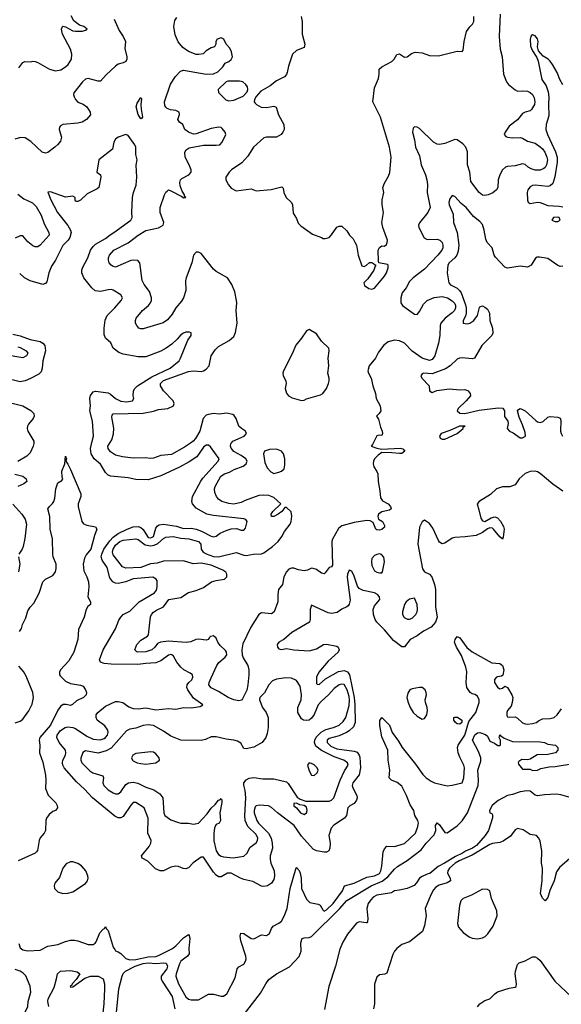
# Model space of a CAD drawing. Header units: inches. Extents: x 1384664 to 1536621, y 460766 to 646467.
# Tile 238 of 256: x 1464586 to 1468899, y 505527 to 513365. Entities that reach past the tile are written whole.
import ezdxf

# ---------------------------------------------------------------- set-up
doc = ezdxf.new("R2010")
doc.units = ezdxf.units.IN
doc.header["$MEASUREMENT"] = 0
doc.layers.add('B4560', color=7, linetype='Continuous')
doc.layers.add('B4561', color=7, linetype='Continuous')

msp = doc.modelspace()

# ---------------------------------------------------------------- linework, layer by layer
at = {"layer": 'B4560', "color": 5}
for points, elevation in [([(1464698.2, 510000), (1464699.3, 509990), (1464694.1, 509970), (1464670, 509916.5), (1464643.5, 509890), (1464570, 509847.7)], 620), ([(1468910, 509611.4), (1468830, 509667.1), (1468730, 509752), (1468710, 509765.4), (1468690, 509770.2), (1468650, 509767.9), (1468610, 509753.4), (1468563.5, 509710), (1468530, 509661), (1468490, 509646.8), (1468430, 509645.7), (1468382.4, 509630), (1468333.8, 509586.2), (1468245.6, 509530), (1468227.6, 509510), (1468243.1, 509463.1), (1468256.6, 509396.6), (1468270, 509376.2), (1468290.3, 509369.7), (1468340.4, 509399.6), (1468370, 509406.6), (1468390, 509399.7), (1468413.1, 509373.1), (1468438.9, 509330), (1468444.4, 509310), (1468435.6, 509244.4), (1468430, 509230.8), (1468410, 509248), (1468357.6, 509310), (1468350, 509316.5), (1468330, 509320.4), (1468310, 509313), (1468270, 509283), (1468221.7, 509258.3), (1468132.7, 509247.3), (1468050, 509243.2), (1468030, 509237.4), (1467970, 509196.8), (1467950, 509193), (1467930, 509205.5), (1467920.2, 509220.2), (1467876.9, 509316.9), (1467850, 509354.3), (1467810, 509382), (1467790, 509368.2), (1467770, 509326), (1467755.7, 509190), (1467793, 508993), (1467809.3, 508969.3), (1467849.8, 508949.8), (1467868.4, 508930), (1467890, 508867.8), (1467895.8, 508830), (1467898.1, 508690), (1467910.5, 508610), (1467895.5, 508570), (1467862.5, 508530), (1467802.2, 508497.8), (1467750, 508459.2), (1467695, 508430), (1467650, 508372.2), (1467630, 508371.8), (1467563.7, 508423.7), (1467490, 508507.5), (1467428.9, 508568.9), (1467416.6, 508590), (1467404.1, 508630), (1467401.4, 508670), (1467410, 508698.3), (1467452.9, 508750), (1467450.2, 508770.2), (1467434.3, 508790), (1467410, 508802.7), (1467321.5, 508821.5), (1467290, 508837.8), (1467275.1, 508855.1), (1467250, 508934.8), (1467230, 508974.8), (1467210, 508982.8), (1467196.9, 508950), (1467193.7, 508926.3), (1467216.6, 508743.4), (1467210, 508711), (1467200.4, 508699.6), (1467189.7, 508690.3), (1467150, 508673.7), (1467113.5, 508646.5), (1467070, 508638.3), (1467043.2, 508643.2), (1466910, 508704.2), (1466897.7, 508670), (1466898.7, 508590), (1466894, 508570), (1466753.5, 508486.5), (1466690, 508431.6), (1466649.6, 508410), (1466635.6, 508390), (1466639.5, 508370), (1466650, 508356), (1466670, 508351.8), (1466710, 508358.7), (1466768.7, 508348.7), (1466890, 508339.5), (1466950, 508357.4), (1467005.7, 508390), (1467030, 508392.8), (1467110, 508377.4), (1467123, 508370), (1467130.6, 508350), (1467120.7, 508330), (1467041.1, 508258.9), (1466967.4, 508170), (1466949.9, 508130), (1466950, 508081.2), (1466955.3, 508075.3), (1466970, 508072.6), (1467020.9, 508119.1), (1467124.1, 508175.9), (1467170, 508185.4), (1467194.8, 508174.8), (1467210.7, 508150), (1467250.1, 507970.1), (1467255.1, 507910), (1467256.3, 507770), (1467244.3, 507735.7), (1467210, 507703.4), (1467189, 507690), (1467130, 507664.9), (1467050, 507643.9), (1467034, 507630), (1467033.1, 507610), (1467062.5, 507582.5), (1467110, 507560.6), (1467250, 507542.1), (1467274, 507534), (1467290, 507511.3), (1467294.1, 507494.1), (1467299.8, 507410), (1467290, 507353.8), (1467237.4, 507290), (1467232.7, 507270), (1467237.3, 507250), (1467271.7, 507190), (1467273.3, 507170), (1467268, 507152), (1467250, 507126.4), (1467213.4, 507106.6), (1467198, 507090), (1467187.8, 507030), (1467172.6, 507010), (1467087.9, 506952.1), (1467066.5, 506930), (1467047.9, 506870), (1467058.5, 506810), (1467056, 506770), (1467047.3, 506750), (1467030, 506738), (1467010, 506737.3), (1466950, 506747.6), (1466921.9, 506761.9), (1466830, 506865.4), (1466772.5, 506950), (1466638.2, 507050), (1466590, 507092.9), (1466566, 507106), (1466491.5, 507111.5), (1466470, 507106.5), (1466462.1, 507097.9), (1466451.6, 507070), (1466453, 507050), (1466472.9, 506990), (1466487.8, 506967.8), (1466568, 506890), (1466587.2, 506850), (1466596.9, 506810), (1466597.7, 506770), (1466581.5, 506710), (1466579.7, 506679.7), (1466586.9, 506650), (1466611.8, 506590), (1466615.8, 506550), (1466610, 506520.5), (1466590, 506490.4), (1466558.4, 506470), (1466530, 506464.4), (1466510, 506468.1), (1466443.6, 506503.6), (1466370, 506519.5), (1466344.6, 506530), (1466270, 506570.6), (1466241.6, 506570), (1466190, 506543), (1466170, 506542.4), (1466150, 506554.8), (1466130, 506578.5), (1466050, 506697.3), (1466030, 506698), (1465967.4, 506652.6), (1465930, 506612.7), (1465910, 506604.4), (1465888.4, 506608.4), (1465850, 506624.9), (1465830, 506626.4), (1465790, 506618.3), (1465730, 506590.3), (1465704.7, 506590), (1465666.1, 506606.1), (1465605.7, 506665.7), (1465562, 506690), (1465554.9, 506710), (1465617.7, 506782.3), (1465630.1, 506809.9), (1465632.6, 506830), (1465605.1, 506890), (1465607.7, 507007.7), (1465577.5, 507090), (1465510, 507132.9), (1465490, 507134.4), (1465470, 507111.5), (1465410, 507022), (1465390, 507010.3), (1465370, 507010.3), (1465344.5, 507024.5), (1465166.7, 507170), (1465100.7, 507240.7), (1465037.9, 507297.9), (1464939.3, 507410), (1464928.8, 507430), (1464926.2, 507450), (1464930.2, 507470), (1464950.2, 507510), (1464954.4, 507530), (1464950.1, 507550), (1464901.3, 507610), (1464881.9, 507650), (1464884.2, 507670), (1464910, 507705.4), (1464948.3, 507731.7), (1464970, 507737), (1465009.1, 507730.9), (1465030, 507721.3), (1465121.5, 507661.5), (1465170, 507636.3), (1465227.3, 507632.7), (1465258.1, 507641.9), (1465270.1, 507649.9), (1465284.2, 507670), (1465290.6, 507690), (1465288.4, 507710), (1465264.3, 507744.3), (1465203.8, 507790), (1465194.7, 507810), (1465195.2, 507830), (1465207.7, 507850), (1465270, 507899.8), (1465350, 507936.2), (1465370, 507938.5), (1465408, 507930), (1465455.3, 507895.3), (1465490, 507882.4), (1465530, 507878), (1465590, 507887.7), (1465670, 507871.3), (1465770, 507881.6), (1465830, 507875.5), (1465890, 507888.5), (1465950, 507886.2), (1466022, 507898), (1466044, 507910), (1465970, 507965.2), (1465923.5, 508030), (1465917.4, 508050), (1465919.4, 508070), (1465933, 508090), (1465956, 508110), (1465965.8, 508130), (1465962, 508150), (1465944.2, 508164.2), (1465892.2, 508190), (1465870, 508210.2), (1465836.8, 508250), (1465810, 508297.4), (1465796.5, 508310), (1465790, 508312.4), (1465770, 508306.7), (1465710, 508260.4), (1465670, 508244.1), (1465590, 508241.2), (1465527.8, 508232.2), (1465313.4, 508233.4), (1465258.8, 508238.8), (1465230, 508250.4), (1465222.2, 508270), (1465251.5, 508350), (1465350, 508514.7), (1465376.1, 508583.9), (1465390.8, 508610), (1465410.1, 508629.9), (1465462.3, 508657.7), (1465538.1, 508730), (1465658.2, 508801.8), (1465676.2, 508823.8), (1465681.8, 508850), (1465679.2, 508899.2), (1465671.3, 508911.3), (1465646.6, 508926.6), (1465490, 508912.7), (1465430, 508889.2), (1465370, 508877.4), (1465350, 508878.5), (1465326.3, 508890), (1465303, 508923), (1465283, 509003), (1465241.9, 509061.9), (1465235.7, 509090), (1465238.7, 509110), (1465256.3, 509150), (1465302.6, 509217.4), (1465330, 509245.2), (1465370, 509274), (1465440.8, 509310), (1465490, 509328.4), (1465529.9, 509329.9), (1465550, 509323.8), (1465570, 509305.6), (1465602.9, 509250), (1465610, 509243.4), (1465630, 509239.1), (1465650, 509252.1), (1465670, 509317.2), (1465683, 509337), (1465695.1, 509344.9), (1465730, 509349.1), (1465833.5, 509333.5), (1465890, 509315.4), (1465950, 509316.4), (1465990, 509309), (1466033, 509293), (1466110, 509252.5), (1466130, 509248.5), (1466150, 509254.6), (1466183, 509277), (1466230, 509299.8), (1466270, 509313), (1466313.5, 509313.5), (1466350, 509301.1), (1466370, 509300.7), (1466383.9, 509316.1), (1466396.5, 509370), (1466386, 509386), (1466371.7, 509391.7), (1466130, 509417.5), (1466075.3, 509430), (1465990, 509476.6), (1465961.5, 509510), (1465955.3, 509530), (1465963, 509570), (1466029.4, 509690.6), (1466045.1, 509714.9), (1466165.8, 509850), (1466175.3, 509870), (1466105.5, 509965.5), (1466090, 509978.3), (1466070, 509977.2), (1466050, 509961), (1465996.1, 509883.9), (1465935, 509845), (1465857.4, 509802.6), (1465710, 509732.6), (1465610, 509703), (1465510, 509703.9), (1465450, 509718.2), (1465312.2, 509732.2), (1465290, 509740.2), (1465270, 509760.2), (1465230, 509827.7), (1465179.5, 509870), (1465154.8, 509910), (1465149.6, 509950.4), (1465160.9, 510000)], 620), ([(1465953.8, 510000), (1465899.3, 509960.7), (1465795.4, 509904.6), (1465710, 509894.4), (1465650, 509874.3), (1465630, 509872.2), (1465583.8, 509876.2), (1465490, 509873.8), (1465405.3, 509885.3), (1465350, 509898.6), (1465310, 509923.6), (1465290.2, 509950.2), (1465287.5, 509970), (1465305.9, 510000)], 640), ([(1467404, 510000), (1467395.9, 509984.1), (1467384, 509970), (1467430, 509953.6), (1467470, 509946), (1467615.3, 509955.3), (1467636, 509950), (1467651.8, 509930), (1467630, 509912.7), (1467610, 509910.3), (1467550, 509917.6), (1467470, 509919.3), (1467440.8, 509899.2), (1467411.1, 509870), (1467402.2, 509850), (1467400.4, 509830), (1467404.9, 509804.9), (1467430, 509769.2), (1467437.4, 509750), (1467439.8, 509690), (1467454.3, 509614.3), (1467457.8, 509557.8), (1467475.4, 509535.4), (1467520.9, 509510), (1467538, 509490), (1467544, 509470), (1467530, 509460.7), (1467470, 509447.7), (1467442.7, 509430), (1467437.2, 509410), (1467444, 509390), (1467474, 509370), (1467490, 509338), (1467490, 509324.7), (1467470, 509306), (1467450, 509301), (1467430, 509304.7), (1467422, 509310), (1467401.1, 509361.1), (1467376, 509376), (1467350, 509378), (1467250, 509363.2), (1467150, 509335.8), (1467124.7, 509315.3), (1467076, 509230), (1467071.5, 509210), (1467076, 509024), (1467070, 509010.6), (1467050, 509003), (1467018.9, 508961.1), (1467010, 508954.9), (1466990, 508959.7), (1466950, 508986.9), (1466922.7, 508997.3), (1466910, 508997.6), (1466877.4, 508982.6), (1466850, 508978), (1466806, 508986), (1466770, 508998.7), (1466750, 508998.7), (1466730, 508990.3), (1466710, 508970.3), (1466688, 508930), (1466678.4, 508870), (1466646.9, 508830), (1466640.5, 508790), (1466642.4, 508730), (1466613.3, 508650), (1466590, 508634.9), (1466510, 508644), (1466490, 508630.6), (1466426.4, 508530), (1466362.8, 508397.2), (1466354, 508350), (1466357.6, 508310), (1466365.9, 508285.9), (1466403.7, 508223.7), (1466409.8, 508190), (1466409.8, 508150), (1466402.7, 508070), (1466393.5, 508026.5), (1466361.2, 507958.8), (1466351.2, 507948.8), (1466330, 507942), (1466290, 507950.3), (1466247, 507970), (1466170, 508016.9), (1466110, 508045.3), (1466092.9, 508070), (1466095.8, 508090), (1466110, 508127), (1466155, 508225), (1466172.5, 508247.5), (1466220.9, 508290), (1466235.3, 508310), (1466233.7, 508330), (1466224, 508344), (1466183.2, 508383.2), (1466163.2, 508410), (1466150, 508441), (1466130, 508459.1), (1466105.8, 508454.2), (1466095.1, 508444.9), (1466088.7, 508430), (1466070, 508424.9), (1466010, 508433.7), (1465988.7, 508430), (1465947.3, 508412.7), (1465912, 508408), (1465770, 508417.4), (1465708, 508410), (1465682, 508398), (1465662, 508370), (1465638.7, 508350), (1465590, 508333.4), (1465526, 508330), (1465514.7, 508334.7), (1465502.4, 508350), (1465519.5, 508390), (1465550, 508426.3), (1465602.5, 508457.5), (1465612.3, 508467.7), (1465628.1, 508611.9), (1465634.7, 508630), (1465651.6, 508648.4), (1465675.1, 508664.9), (1465730.3, 508690), (1465772.7, 508750), (1465870, 508766.3), (1465930, 508805.1), (1465990, 508821), (1466050, 508845.3), (1466114.4, 508890), (1466150, 508900.6), (1466216.3, 508910), (1466236.5, 508930), (1466236.5, 508950), (1466226.2, 508966.2), (1466203.5, 508983.5), (1466110, 509023.7), (1466030, 509039.1), (1465966.3, 509033.7), (1465890, 509057.4), (1465730, 509054.2), (1465680.5, 509039.5), (1465626.9, 509033.1), (1465550, 509003), (1465430, 508999.6), (1465404.4, 509010), (1465330, 509104.9), (1465325.4, 509125.4), (1465330.2, 509150), (1465350, 509181.8), (1465384.1, 509210), (1465410, 509220.5), (1465510, 509233.6), (1465530, 509226), (1465585, 509185), (1465630, 509177.7), (1465657.9, 509182.1), (1465686.1, 509193.9), (1465730, 509233.8), (1465750, 509245.1), (1465808.7, 509251.3), (1465870, 509238.1), (1465931.9, 509231.9), (1466010, 509210.9), (1466029.5, 509190), (1466031.8, 509150), (1466046.7, 509126.7), (1466070, 509113.6), (1466130, 509093), (1466170, 509089.6), (1466310, 509122.9), (1466370, 509101.3), (1466390, 509099.7), (1466448.9, 509111.1), (1466510, 509112.2), (1466530, 509121.1), (1466599.8, 509170), (1466645.1, 509210), (1466673.4, 509250), (1466693.6, 509290), (1466739.5, 509350), (1466747.5, 509370), (1466752.8, 509412.8), (1466746.2, 509446.2), (1466710, 509482.8), (1466698, 509482), (1466674, 509450), (1466642.9, 509430), (1466610, 509410.5), (1466590.8, 509410.8), (1466587.6, 509430), (1466600.3, 509450), (1466664.7, 509510), (1466610, 509560.3), (1466570, 509577.7), (1466530, 509580.7), (1466490, 509576.6), (1466382.4, 509537.6), (1466350, 509520.4), (1466290, 509509.2), (1466250, 509512.6), (1466196.3, 509530), (1466170, 509547.2), (1466151.8, 509570), (1466140.8, 509600.8), (1466137.6, 509630), (1466143.2, 509650), (1466188.5, 509730), (1466215.8, 509750), (1466255.7, 509764.3), (1466294.5, 509785.5), (1466364.5, 509810), (1466388.6, 509830), (1466397.8, 509850), (1466387.5, 509870), (1466350, 509896.8), (1466290, 509927), (1466270, 509953), (1466265.1, 509970), (1466267.9, 509990), (1466275.9, 510000)], 640), ([(1464584.2, 508495.8), (1464600.6, 508519.4), (1464608.4, 508550), (1464635.9, 508604.1), (1464650, 508658), (1464670, 508689.2), (1464699.2, 508720.8), (1464741.3, 508798.7), (1464769.9, 508890.1), (1464790, 508911.6), (1464850, 508939.5), (1464870, 508970.4), (1464876.9, 508996.9), (1464877, 509030), (1464852.8, 509090), (1464849, 509110), (1464847.9, 509232.1), (1464828.7, 509308.7), (1464824.5, 509410), (1464809.8, 509470), (1464823, 509490), (1464847.5, 509512.5), (1464856.8, 509530), (1464864.6, 509555.4), (1464873.3, 509630), (1464890, 509677.3), (1464922, 509698), (1464928.7, 509710), (1464923.2, 509723.2), (1464921.3, 509770), (1464946.3, 509830), (1464950, 509891), (1464958, 509870), (1464952, 509850), (1464970, 509826.8), (1464990, 509784.9), (1465072, 509590), (1465073.1, 509570), (1465052.2, 509512.2), (1465051.6, 509490), (1465080.4, 509370), (1465093, 509353), (1465120.2, 509340.2), (1465190, 509326.8), (1465199.3, 509310), (1465180.4, 509259.6), (1465152.8, 509150), (1465115.6, 509104.4), (1465101.7, 509078.3), (1465092.1, 509030), (1465097.6, 508977.6), (1465120.9, 508930), (1465133.6, 508890), (1465136.3, 508850), (1465128.4, 508770), (1465148.9, 508730), (1465148.7, 508710), (1465127.6, 508692.4), (1465114.3, 508670), (1465099, 508610), (1465055, 508510), (1465049.3, 508430), (1465017, 508330), (1464978.3, 508261.7), (1464909.6, 508190.4), (1464901.5, 508170), (1464904.1, 508150), (1464910, 508140.3), (1464950, 508100.2), (1464990, 508080.7), (1465070, 508068.1), (1465090, 508058.6), (1465110, 508030.2), (1465116.9, 508010), (1465113.8, 507990), (1465095, 507970), (1465037.4, 507942.6), (1465006.8, 507913.2), (1464990, 507904.8), (1464954.6, 507914.6), (1464932.6, 507912.6), (1464910, 507897.9), (1464890, 507868.2), (1464829.8, 507750), (1464745.2, 507650), (1464740.8, 507630), (1464745.2, 507590), (1464744.2, 507530), (1464770, 507454.9), (1464790.9, 507350), (1464793.8, 507310), (1464790, 507244.4), (1464812.8, 507192.8), (1464874.2, 507130), (1464885.2, 507110), (1464887.2, 507090), (1464870.3, 507070), (1464850, 507061.3), (1464821.7, 507038.3), (1464800.5, 507010), (1464794, 506990), (1464792.3, 506910), (1464782, 506890), (1464750, 506852.1), (1464740.1, 506830), (1464728.1, 506751.9), (1464720.1, 506739.9), (1464709.1, 506730), (1464574.6, 506670)], 580), ([(1464548.3, 509748.3), (1464611.1, 509730), (1464637.8, 509710), (1464642.4, 509690), (1464619.1, 509670), (1464570, 509650.1)], 620), ([(1464530, 509509.4), (1464603.8, 509430), (1464630.5, 509390), (1464640.2, 509350), (1464626.1, 509233.9), (1464613.1, 509170), (1464605.9, 509150), (1464579.5, 509110)], 620), ([(1464575.8, 509090), (1464586.5, 509030), (1464577.3, 508970)], 620), ([(1464577.7, 506010), (1464590, 505975.8), (1464610, 505961.2), (1464650, 505953), (1464750, 505957.8), (1464810, 505990.3), (1464890, 506001.8), (1464950, 506028.2), (1464990, 506036.4), (1465023.4, 506036.6), (1465050, 506031.3), (1465130, 506002.5), (1465170, 506002.7), (1465186.8, 506013.2), (1465195.1, 506024.9), (1465223.3, 506096.7), (1465250, 506126.2), (1465260.9, 506130), (1465270, 506146), (1465274.9, 506130), (1465290, 506113.7), (1465330, 505981.3), (1465342.7, 505962.7), (1465350, 505953.7), (1465370, 505945.7), (1465390, 505930.3), (1465431.7, 505891.7), (1465462.3, 505882.3), (1465510, 505882.5), (1465610, 505904.9), (1465670, 505907.5), (1465690, 505914.9), (1465801.6, 505970), (1465830, 505993.2), (1465890, 506056.7), (1465930, 506082), (1465935.2, 506075.2), (1465939.6, 506050), (1465931.8, 505970), (1465934.3, 505930), (1465922.5, 505910), (1465869.4, 505870.6), (1465858.9, 505850), (1465832.5, 505770), (1465830.1, 505750.1), (1465850, 505689), (1465910, 505586.5), (1465930, 505568.1), (1465950, 505562.2), (1466010, 505561.7), (1466090, 505608.9), (1466128.7, 505608.7), (1466190, 505592.7), (1466210, 505592.4), (1466235.1, 505610), (1466302.7, 505737.3), (1466316.4, 505810), (1466330, 505824.6), (1466370, 505846.7), (1466385.1, 505870), (1466388.4, 505890), (1466385.3, 505910), (1466346.6, 506033.4), (1466342.3, 506070), (1466347.6, 506092.4), (1466370, 506091.5), (1466430, 506050.2), (1466450, 506048.4), (1466510, 506079.5), (1466550, 506074.4), (1466576.2, 506090), (1466590.9, 506130), (1466605.1, 506150), (1466650, 506172.5), (1466669.9, 506190.1), (1466692.3, 506227.7), (1466716.4, 506290), (1466738.9, 506450), (1466786.4, 506613.6), (1466790, 506616), (1466810, 506592.2), (1466819.6, 506570), (1466826.6, 506530), (1466830.1, 506450.1), (1466870, 506364.9), (1466896.6, 506336.6), (1466963.8, 506323.8), (1466977.3, 506317.3), (1466999.2, 506279.2), (1467010, 506269.3), (1467030, 506278.5), (1467081.2, 506330), (1467156.1, 506430), (1467171.2, 506468.8), (1467249.7, 506490), (1467350, 506538.3), (1467410, 506550.4), (1467450, 506568.6), (1467461.1, 506590), (1467470, 506627.3), (1467479.6, 506740.4), (1467490, 506765.8), (1467510, 506785.8), (1467570, 506782.8), (1467650, 506807.8), (1467736.3, 506890), (1467757.4, 506942.6), (1467761.6, 506970), (1467756.8, 506990), (1467731.5, 507030), (1467725.4, 507070), (1467695.8, 507115.8), (1467667.2, 507190), (1467630, 507262.8), (1467592.5, 507292.5), (1467546.6, 507310), (1467527.6, 507330), (1467532.8, 507390), (1467520.1, 507470), (1467516.3, 507550), (1467470, 507657), (1467452.7, 507747.3), (1467454.1, 507785.9), (1467468.6, 507811.4), (1467530.3, 507750), (1467552, 507690), (1467601.7, 507621.7), (1467630.9, 507570), (1467737.3, 507437.3), (1467795.8, 507355.8), (1467823, 507330), (1467862.4, 507302.4), (1467889.5, 507290.5), (1467990, 507266.4), (1468029.7, 507270.3), (1468110, 507290.7), (1468122.7, 507330), (1468126.5, 507410), (1468122.3, 507430), (1468090, 507493), (1468077.5, 507530), (1468072.8, 507570), (1468076.6, 507590), (1468131.1, 507670), (1468163, 507777), (1468218.7, 507850), (1468245.8, 507930), (1468243.4, 507950), (1468230, 507979.8), (1468210, 507991.9), (1468190, 507997.2), (1468172.6, 508010), (1468145.8, 508050), (1468141.5, 508090), (1468146.1, 508173.9), (1468139.6, 508210), (1468103.9, 508303.9), (1468063.4, 508370), (1468048.4, 508410), (1468052.7, 508430), (1468070, 508455.8), (1468090, 508444.4), (1468146.9, 508366.9), (1468190, 508333.6), (1468344.8, 508244.8), (1468410, 508241), (1468430, 508224.6), (1468441.7, 508190), (1468433.5, 508146.5), (1468421.5, 508138.5), (1468390, 508135), (1468381.3, 508130), (1468367.6, 508112.4), (1468367.8, 508090), (1468390, 508050.3), (1468410, 508038.7), (1468430, 508043), (1468450, 508058.8), (1468470, 508048), (1468505.4, 507990), (1468511.8, 507970), (1468508.2, 507930), (1468498.8, 507901.2), (1468470, 507864.7), (1468464.5, 507850), (1468465.9, 507825.9), (1468470, 507816.4), (1468490, 507811.8), (1468530, 507816.5), (1468550, 507804.6), (1468588.3, 507768.3), (1468610, 507758.5), (1468630, 507756.6), (1468670, 507762), (1468700.9, 507770), (1468716.6, 507783.4), (1468750, 507798.3), (1468810, 507801.3), (1468842, 507810), (1468866.6, 507830), (1468899.8, 507880.2)], 580), ([(1464550, 507768.9), (1464590, 507781.3), (1464610, 507796.2), (1464657.3, 507862.7), (1464684.2, 507915.8), (1464695.3, 507970), (1464690.3, 508010), (1464637.8, 508137.8), (1464615.7, 508175.7), (1464578.8, 508218.8)], 580), ([(1466350, 505415.6), (1466503.7, 505616.3), (1466545.7, 505690), (1466570, 505723.2), (1466630, 505770.2), (1466734.5, 505825.5), (1466810, 505906.7), (1466827.1, 505950), (1466824, 506016), (1466834, 506050), (1466850, 506057.1), (1466890, 506059.5), (1466910, 506067.4), (1467133.4, 506286.6), (1467190, 506354.2), (1467384.5, 506470), (1467472.4, 506507.6), (1467517.1, 506542.9), (1467570, 506603.5), (1467595.1, 506624.9), (1467670, 506671.6), (1467782.2, 506757.8), (1467823.2, 506810), (1467885.1, 506874.9), (1467898.9, 506910), (1467896.9, 506950), (1467909.6, 506970.4), (1467930, 506955.5), (1467970, 506894), (1467990, 506890.7), (1468070, 506948.5), (1468110, 506987.8), (1468151.9, 507050), (1468236.8, 507270), (1468239.3, 507310), (1468234, 507390), (1468256.9, 507463.1), (1468258.9, 507490), (1468240.4, 507540.4), (1468191.5, 507630), (1468210, 507672), (1468230, 507688), (1468250, 507690.5), (1468293.8, 507673.8), (1468310, 507661), (1468330, 507621), (1468366.2, 507606.2), (1468392.9, 507587.1), (1468410, 507586), (1468414, 507590), (1468415.1, 507630), (1468405.1, 507650), (1468408, 507672), (1468418.8, 507658.8), (1468430, 507656.5), (1468444.8, 507644.8), (1468510, 507619.2), (1468730, 507616.6), (1468765.5, 507610), (1468790, 507599.1), (1468852.7, 507590), (1468870.6, 507570), (1468870.7, 507550), (1468851.3, 507530), (1468790, 507516.2), (1468706.7, 507513.3), (1468650, 507477.2), (1468630, 507473.2), (1468584.9, 507475.1), (1468560.7, 507459.3), (1468556, 507450), (1468558, 507438), (1468590, 507398), (1468650, 507398), (1468670, 507387.7), (1468710, 507390.8), (1468736.6, 507403.4), (1468802, 507418), (1468850, 507419.5), (1468997, 507443)], 560), ([(1468970, 507172.3), (1468894.3, 507194.3), (1468859.3, 507199.3), (1468764.6, 507195.4), (1468710, 507186.3), (1468690, 507191.8), (1468650, 507224.5), (1468625.4, 507225.4), (1468570, 507219.6), (1468510, 507197.3), (1468470, 507188.5), (1468396.5, 507150), (1468348, 507110), (1468325.5, 507070), (1468330, 507052), (1468344.7, 507044.7), (1468350, 507034), (1468350.4, 507010.4), (1468319.5, 506910), (1468293.1, 506870), (1468222.2, 506790), (1468190.2, 506770), (1468134.7, 506745.3), (1468113, 506730), (1468055.6, 506704.4), (1467969.3, 506650), (1467916.9, 506623.1), (1467852.7, 506567.3), (1467830, 506562.6), (1467790, 506545.3), (1467769.1, 506530), (1467746.8, 506493.2), (1467727.2, 506472.8), (1467671.3, 506450), (1467610, 506435.1), (1467570, 506430.8), (1467545.2, 506414.8), (1467529.5, 506410.5), (1467430, 506396.5), (1467400.3, 506379.7), (1467380.6, 506359.4), (1467361.5, 506330), (1467349.2, 506290), (1467357.9, 506210), (1467355.4, 506184.6), (1467350, 506176.4), (1467343.9, 506176.1), (1467290, 506182.9), (1467267.8, 506172.2), (1467194.9, 506085.1), (1467158, 506022), (1467135.3, 505964.7), (1467101.7, 505830), (1467047.6, 505670), (1467014.2, 505485.8)], 560), ([(1469050, 506760.6), (1468884.3, 506615.7), (1468859.4, 506580.6), (1468842.4, 506510), (1468806.5, 506433.5), (1468790, 506378.4), (1468770, 506351.6), (1468750, 506371.1), (1468733.4, 506410), (1468745.8, 506510), (1468748, 506610), (1468741.3, 506650), (1468744.1, 506750), (1468730, 506825.2), (1468719.6, 506850), (1468701.2, 506870), (1468650, 506878.7), (1468595.4, 506915.4), (1468550, 506926.3), (1468530, 506915.1), (1468494.1, 506865.9), (1468435, 506825), (1468410, 506814.8), (1468350, 506806.7), (1468330, 506799), (1468190, 506714.2), (1468084.9, 506670), (1468053.3, 506650), (1468008.9, 506610), (1467994.4, 506590), (1467991.1, 506570), (1468013.6, 506530), (1468016.1, 506510), (1467990, 506494.3), (1467925.4, 506474.6), (1467900, 506460), (1467880.8, 506439.2), (1467860.4, 506399.6), (1467815.3, 506290), (1467823.6, 506230), (1467810, 506154), (1467792.4, 506107.6), (1467690, 506024.2), (1467630, 506004.2), (1467588.2, 505970), (1467570, 505949.5), (1467556.5, 505923.5), (1467510, 505776), (1467492.4, 505767.6), (1467450, 505760.9), (1467430, 505744), (1467411.6, 505688.4), (1467410.2, 505530), (1467402.6, 505490)], 580), ([(1465350.5, 505410), (1465375.6, 505650), (1465401.4, 505750), (1465410, 505771), (1465427.4, 505790), (1465505.3, 505830), (1465570, 505851.3), (1465610, 505857.5), (1465670, 505851.2), (1465730, 505857.5), (1465753.3, 505853.3), (1465763.8, 505830), (1465756.4, 505810), (1465713, 505750), (1465713, 505730), (1465720.7, 505710), (1465799.5, 505590), (1465822.3, 505490)], 560), ([(1468230, 505505.6), (1468249.2, 505530.8), (1468290, 505558.3), (1468330, 505569.7), (1468368.3, 505611.7), (1468390, 505627.3), (1468483.5, 505656.5), (1468530, 505663.9), (1468538, 505670), (1468542.6, 505690), (1468531.3, 505770), (1468532.6, 505790), (1468550, 505845.1), (1468562.9, 505857.1), (1468610, 505873.7), (1468670, 505905.6), (1468690, 505905.3), (1468710, 505895.3), (1468730, 505876.4), (1468847.4, 505710), (1468983.7, 505583.7), (1469008.8, 505550), (1469040.7, 505520.7)], 620), ([(1464531.8, 505370), (1464631.6, 505470), (1464649.8, 505510), (1464653.6, 505550), (1464675.4, 505624.6), (1464670.3, 505670.3), (1464633.4, 505753.4), (1464614, 505774), (1464590, 505789.9), (1464550, 505803.2)], 580), ([(1464817.2, 505510), (1464808.7, 505548.7), (1464811.3, 505570), (1464859.1, 505660.9), (1464879.1, 505730), (1464885.6, 505770), (1464910, 505791.4), (1464990, 505795.3), (1465044.4, 505784.4), (1465065.5, 505770), (1465036, 505724), (1465003.8, 505690), (1465001, 505679), (1464988, 505670), (1464990, 505664.7), (1465010, 505666.7), (1465104.1, 505735.9), (1465149, 505751), (1465210, 505750.9), (1465250.1, 505730.1), (1465260.1, 505690), (1465260.8, 505650), (1465256.1, 505530), (1465239.8, 505390)], 560)]:
    msp.add_lwpolyline(points, dxfattribs=dict(at, elevation=elevation))
for points, elevation in [([(1466630, 509944.8), (1466575.6, 509944.4), (1466534.9, 509930), (1466527.6, 509910), (1466539.1, 509839.1), (1466556.9, 509796.9), (1466585, 509765), (1466610, 509753.7), (1466650, 509763.6), (1466670, 509770.4), (1466692.1, 509790), (1466697.7, 509822.3), (1466698.4, 509870), (1466686.6, 509910), (1466669.6, 509930)], 660), ([(1467450, 509111.8), (1467430, 509107.8), (1467410, 509098.9), (1467390, 509074.5), (1467387, 509050), (1467390, 509021), (1467410, 508978.4), (1467430, 508966), (1467450, 508961.3), (1467470, 508962.8), (1467476, 508970), (1467489.5, 509050), (1467485.4, 509085.4), (1467467.5, 509107.5)], 640), ([(1467730, 508759.3), (1467690, 508751), (1467662, 508730), (1467650.4, 508709.6), (1467635.3, 508650), (1467633.7, 508630), (1467647.2, 508607.2), (1467674.1, 508594.1), (1467690, 508593), (1467710, 508602), (1467739.3, 508630), (1467749.8, 508650), (1467752.7, 508670), (1467749.7, 508709.7)], 640), ([(1466706, 508126), (1466630, 508115.6), (1466599.3, 508100.7), (1466568.5, 508070), (1466534, 508006), (1466498.8, 507970), (1466494.8, 507950), (1466520.5, 507890), (1466549, 507849), (1466563.1, 507810), (1466563.7, 507730), (1466557, 507683), (1466544.9, 507650), (1466517.3, 507610), (1466450, 507575.1), (1466390, 507561.2), (1466370, 507562), (1466345.8, 507605.8), (1466320.4, 507620.4), (1466290, 507630.9), (1466230, 507636.9), (1466150, 507657), (1466110, 507656.2), (1466064.6, 507635.4), (1466030, 507628.2), (1465868.7, 507628.7), (1465790, 507660.4), (1465730, 507702.2), (1465650, 507745.3), (1465607.6, 507752.4), (1465570, 507747.4), (1465510, 507726.4), (1465463.5, 507716.5), (1465436.3, 507703.7), (1465313.2, 507566.8), (1465275.7, 507544.3), (1465210, 507526.8), (1465110, 507543.5), (1465087.8, 507532.2), (1465073.9, 507486.1), (1465072.6, 507470), (1465079.8, 507450), (1465145.5, 507385.5), (1465169.4, 507369.4), (1465246.7, 507346.7), (1465252.4, 507330), (1465248.9, 507290), (1465254.8, 507270), (1465290, 507234.8), (1465330, 507210.2), (1465350, 507203.2), (1465370, 507202.4), (1465390, 507217.4), (1465430, 507275.6), (1465451, 507289), (1465490, 507296.4), (1465527.7, 507287.7), (1465590, 507256.3), (1465655.1, 507235.1), (1465702.4, 507202.4), (1465725, 507170), (1465733.6, 507050), (1465742.3, 507030), (1465790, 506996), (1465850, 506974.7), (1465870, 506970.2), (1465930, 506970.2), (1465970, 506962.2), (1466010, 506970.2), (1466077.5, 507042.5), (1466110, 507087.8), (1466143.1, 507116.9), (1466170, 507151.7), (1466183.5, 507156.5), (1466190, 507164), (1466194.5, 507154.5), (1466194.4, 507134.4), (1466178.8, 507050), (1466185.2, 506990), (1466173, 506970), (1466150, 506957.8), (1466144, 506950), (1466135.8, 506930), (1466130.8, 506890), (1466132.9, 506827.1), (1466150, 506747.6), (1466170, 506718.8), (1466190, 506705.5), (1466210, 506700.1), (1466286.2, 506693.8), (1466370, 506706.5), (1466393.6, 506726.4), (1466421.5, 506778.5), (1466470, 506813.1), (1466479.1, 506830), (1466482.7, 506850), (1466470, 506879.8), (1466403.7, 506943.7), (1466381.7, 506990), (1466378.6, 507030), (1466385.6, 507170), (1466380.8, 507230), (1466369.7, 507270.3), (1466371.5, 507290), (1466390, 507314.9), (1466413.7, 507326.3), (1466450, 507332.6), (1466522.3, 507322.3), (1466610, 507322.8), (1466710, 507297.4), (1466724.6, 507284.6), (1466795.6, 507175.6), (1466818.9, 507158.9), (1466864.6, 507144.6), (1467050, 507143.8), (1467068.7, 507151.3), (1467086, 507170), (1467137.1, 507310), (1467173.3, 507386.7), (1467200.4, 507430), (1467197.4, 507450), (1467168.2, 507470), (1467090, 507497.2), (1466990, 507546.3), (1466943, 507583), (1466932, 507610), (1466934.8, 507630), (1466946.8, 507653.2), (1466985.9, 507694.1), (1467024.7, 507715.3), (1467083.5, 507730), (1467130, 507750.1), (1467162.6, 507777.4), (1467184.1, 507810), (1467210, 507904.6), (1467212.5, 507950), (1467210, 507976.3), (1467194.7, 508030), (1467170, 508071.6), (1467150, 508075.7), (1467130, 508069), (1467090, 508041.2), (1467045.5, 507990), (1466990, 507941.1), (1466962.5, 507910), (1466930, 507834.3), (1466910, 507804.4), (1466890, 507789.8), (1466866.2, 507786.2), (1466846, 507790), (1466830, 507800.7), (1466800.5, 507850), (1466800.4, 507890), (1466828.1, 507950), (1466830.5, 507990), (1466818.4, 508058.4), (1466790, 508104), (1466750, 508124)], 640), ([(1467770, 508049.2), (1467710, 508037.9), (1467691.8, 508030), (1467675.3, 508004.7), (1467669.3, 507970), (1467678.2, 507930), (1467694, 507890), (1467719.1, 507850), (1467750, 507820.2), (1467790, 507798), (1467810, 507802), (1467828.8, 507831.2), (1467833.8, 507866.2), (1467830.5, 507890), (1467816.5, 507930), (1467815.7, 507950), (1467824.1, 507990), (1467823, 508010), (1467814.7, 508030), (1467790, 508047.8)], 620), ([(1468090, 507758), (1468070, 507759.3), (1468056.8, 507770), (1468042.9, 507790), (1468042.8, 507810), (1468050, 507813.7), (1468071.6, 507811.6), (1468105.8, 507790), (1468106.2, 507770)], 580), ([(1465630, 507536.9), (1465510, 507524), (1465486, 507510), (1465476.5, 507490), (1465483.1, 507470), (1465490, 507464.6), (1465520.7, 507450), (1465550, 507442.6), (1465590, 507438.5), (1465670, 507448.5), (1465699, 507470), (1465695.1, 507490), (1465670, 507522), (1465650, 507534.7)], 660), ([(1466890, 507448.7), (1466878.8, 507430), (1466890, 507384.7), (1466910, 507350.8), (1466930, 507348.5), (1466955.1, 507370), (1466962.7, 507390), (1466955.1, 507410), (1466930, 507434.5), (1466910, 507445.2)], 660), ([(1466790, 507128), (1466770, 507126), (1466770, 507106), (1466791.1, 507091.1), (1466820.7, 507050), (1466850, 507039.1), (1466870, 507051.3), (1466875.6, 507070), (1466870, 507095.1), (1466850, 507109.3), (1466816, 507116)], 640), ([(1464990, 506660.5), (1464955.7, 506644.3), (1464930.6, 506609.4), (1464903.1, 506536.9), (1464865.7, 506490), (1464860.3, 506470), (1464864, 506450), (1464870, 506442), (1464890, 506423.6), (1464930, 506409.3), (1464970, 506412.3), (1465010, 506422), (1465110, 506489.2), (1465126, 506510), (1465130.7, 506530), (1465128.1, 506550), (1465111.8, 506590), (1465077.4, 506630), (1465050, 506647.4), (1465010, 506659.9)], 620), ([(1468270, 506444), (1468183.8, 506396.2), (1468116.9, 506370), (1468099.1, 506350), (1468087.5, 506312.5), (1468072.5, 506170), (1468079.8, 506139.8), (1468117.3, 506097.3), (1468163.7, 506063.7), (1468190, 506053.9), (1468230, 506049.5), (1468270, 506055.7), (1468292.3, 506067.7), (1468313.1, 506086.9), (1468357.3, 506150), (1468386.7, 506230), (1468386.5, 506270), (1468344, 506370), (1468329, 506429), (1468310, 506442)], 620)]:
    msp.add_lwpolyline(points, close=True, dxfattribs=dict(at, elevation=elevation))
at = {"layer": 'B4561', "color": 5}
for points, elevation in [([(1464579.1, 512980.9), (1464610, 513022.8), (1464627.6, 513032.4), (1464668.5, 513028.5), (1464690, 513033.4), (1464710, 513031.8), (1464730, 513024.7), (1464823.7, 512970), (1464870, 512958.9), (1464913.9, 512966.1), (1464951.4, 512988.6), (1464972.7, 513007.3), (1464998.1, 513050), (1465001.5, 513090), (1464989.9, 513130), (1464925.5, 513250), (1464918.7, 513290), (1464926, 513310), (1464930, 513313), (1464950, 513308.2), (1465010, 513277), (1465030, 513272.4), (1465085.2, 513274.8), (1465110, 513281), (1465122, 513290), (1465095.3, 513310), (1465060.9, 513320.9), (1465016.8, 513356.8), (1464995.2, 513395.2)], 660), ([(1465305.9, 510000), (1465318.9, 510021.1), (1465331.8, 510068.2), (1465334.4, 510114.4), (1465319.5, 510200.5), (1465322.4, 510217.6), (1465330, 510227), (1465570, 510233.7), (1465650, 510249.3), (1465690, 510262.3), (1465764.9, 510270), (1465810.1, 510289.9), (1465816.5, 510310), (1465807.4, 510330), (1465730, 510410.3), (1465706.7, 510450), (1465705.8, 510470), (1465730, 510492.5), (1465930, 510563.6), (1465969.9, 510569.9), (1466030, 510564.2), (1466050, 510569.8), (1466070, 510583.5), (1466094.5, 510610), (1466109.4, 510690), (1466142, 510738), (1466170, 510764.2), (1466252.7, 510810), (1466290, 510842), (1466304.3, 510875.7), (1466318.5, 510950), (1466308.7, 511050), (1466314.3, 511110), (1466312.1, 511130), (1466299, 511199), (1466276.2, 511256.2), (1466241, 511310), (1466150, 511361.1), (1466130, 511378), (1466030, 511502.4), (1466010, 511514.4), (1465990, 511514.4), (1465969, 511491), (1465957.3, 511430), (1465910.7, 511310), (1465906.6, 511286.6), (1465908, 511210), (1465891.4, 511150), (1465875.5, 511124.5), (1465828.7, 511070), (1465798.7, 511021.3), (1465763.3, 510976.7), (1465727.5, 510952.5), (1465570, 510905), (1465550, 510903.2), (1465534.9, 510910), (1465517.3, 510930), (1465509.2, 510950), (1465508.1, 510970), (1465514, 510990), (1465564.4, 511050), (1465610.7, 511089.3), (1465626.7, 511110), (1465634.7, 511130), (1465635.8, 511150), (1465619.9, 511200.1), (1465577.7, 511257.7), (1465562.3, 511290), (1465542, 511430), (1465527.2, 511447.2), (1465490.2, 511450.2), (1465470, 511447), (1465350, 511394), (1465330, 511399), (1465314, 511410), (1465298.3, 511430), (1465292.7, 511450), (1465293.8, 511470), (1465301.8, 511490), (1465336.5, 511530), (1465450.6, 511589.4), (1465530, 511649.8), (1465590, 511687.6), (1465690, 511709.1), (1465728.9, 511730), (1465732.9, 511750), (1465705.6, 511830), (1465705, 511870), (1465739.5, 511970), (1465750, 511992.3), (1465759.2, 512000.8), (1465770, 512009.5), (1465790, 512002.9), (1465878, 511958), (1465890, 511947.6), (1465910, 511948.7), (1465898, 511958), (1465897.1, 511970), (1465879.9, 511999.9), (1465862.9, 512042.9), (1465859.7, 512070), (1465866.9, 512090), (1465878, 512102), (1465932.7, 512130), (1465951.4, 512150), (1465950.2, 512170), (1465934.7, 512210), (1465902.6, 512270), (1465900.9, 512310), (1465910.4, 512330), (1465936.4, 512343.6), (1466050, 512367), (1466150, 512365.1), (1466178.8, 512370), (1466198, 512390), (1466226, 512450), (1466221, 512470), (1466198.5, 512498.5), (1466190, 512506), (1466170.4, 512510.4), (1466110, 512499.5), (1465990, 512455.3), (1465970, 512452.7), (1465930, 512468.2), (1465900.5, 512490), (1465883.8, 512530), (1465859.3, 512550), (1465844.9, 512570), (1465857.5, 512610), (1465855, 512630), (1465830, 512642.5), (1465787.5, 512647.5), (1465758.8, 512658.8), (1465748.4, 512668.4), (1465742.6, 512682.6), (1465740.1, 512710), (1465787.2, 512852.8), (1465827, 512913), (1465865.6, 512954.4), (1465890, 512962), (1466070, 512932), (1466130, 512934.8), (1466163.6, 512950), (1466202.4, 512990), (1466220.9, 513019.1), (1466250, 513031.2), (1466270, 513047.3), (1466281.1, 513070), (1466273.7, 513110), (1466259, 513139), (1466231, 513170), (1466210.5, 513210.5), (1466190, 513221), (1466158, 513210), (1466148, 513190), (1466148, 513170), (1466138, 513150), (1466110, 513141), (1466070, 513117.3), (1466046.8, 513093.2), (1466013.1, 513086.9), (1465990, 513088.9), (1465930, 513112.2), (1465883.7, 513143.7), (1465847.8, 513187.8), (1465825.1, 513245.1), (1465814, 513310), (1465821.1, 513358.9), (1465838.4, 513381.6)], 640), ([(1466827.3, 513390), (1466834.7, 513350), (1466834.7, 513250), (1466856.5, 513170), (1466850, 513144.5), (1466790, 513118.4), (1466758, 513090), (1466725.1, 512994.9), (1466715.6, 512944.4), (1466710, 512929), (1466694.8, 512910), (1466630, 512878), (1466581.3, 512838.7), (1466505.1, 512794.9), (1466467.7, 512752.3), (1466454.8, 512730), (1466454, 512710), (1466460.9, 512700.9), (1466470.7, 512690), (1466507.4, 512667.4), (1466550, 512665.5), (1466610, 512677.6), (1466628.8, 512668.8), (1466647.8, 512607.8), (1466690.2, 512530), (1466691.4, 512490), (1466681.5, 512470), (1466667, 512450), (1466630, 512430.9), (1466550, 512430.8), (1466530, 512425.3), (1466446.9, 512350), (1466401.8, 512278.2), (1466354.1, 512225.9), (1466273.4, 512170), (1466253, 512150), (1466227.7, 512110), (1466227.7, 512090), (1466247.7, 512050), (1466270, 512024), (1466310, 512002), (1466430, 512018.8), (1466470, 512002), (1466587.7, 512012.3), (1466673.7, 512033.7), (1466682.8, 512022.8), (1466688.5, 511988.5), (1466708.3, 511948.3), (1466751, 511910), (1466758, 511890), (1466764.5, 511824.5), (1466790, 511782), (1466804.5, 511744.5), (1466824, 511724), (1466916.9, 511656.9), (1466990, 511631.3), (1467002.8, 511622.8), (1467018, 511622), (1467048.9, 511631.1), (1467070, 511652), (1467110, 511712), (1467130, 511722), (1467150, 511722), (1467190, 511684.7), (1467211.3, 511650), (1467240.5, 511620.5), (1467255.2, 511595.2), (1467267.3, 511570), (1467280.5, 511490), (1467310, 511406.8), (1467330, 511400.7), (1467348.7, 511410), (1467370, 511431.3), (1467390.8, 511430.8), (1467422, 511410), (1467416, 511404), (1467404.9, 511370), (1467356.7, 511303.3), (1467326.8, 511270), (1467331, 511250), (1467365.1, 511225.1), (1467390, 511220.5), (1467410, 511227.7), (1467490, 511323), (1467506, 511350), (1467519.5, 511390), (1467519, 511410), (1467514.8, 511414.8), (1467446, 511430), (1467442, 511442), (1467439, 511530), (1467450, 511552), (1467470, 511564.7), (1467490, 511561), (1467506, 511574), (1467511.8, 511590), (1467513.3, 511610), (1467476.3, 511710), (1467469.6, 511749.6), (1467482.9, 511830), (1467472.7, 511890), (1467473.2, 511930), (1467485.2, 511990), (1467477.2, 512030), (1467490, 512064.7), (1467522, 512118), (1467532.7, 512147.3), (1467542.7, 512270), (1467530, 512349.3), (1467459.3, 512590), (1467398, 512710), (1467410, 512822), (1467443.2, 512896.8), (1467449.4, 512930), (1467449.5, 512970), (1467469.5, 512990), (1467550, 513031.8), (1467568.2, 513050), (1467590, 513087.3), (1467610, 513094), (1467650, 513066), (1467670, 513068.4), (1467704.4, 513095.6), (1467733.6, 513106.4), (1467790, 513102), (1467850, 513079), (1467921.7, 513078.3), (1468070, 513113), (1468109, 513111), (1468116.6, 513123.4), (1468124.4, 513190), (1468144.2, 513270), (1468170, 513308.4), (1468192.3, 513330), (1468202, 513350), (1468202.4, 513390)], 660), ([(1468411.9, 513410), (1468404, 513230), (1468413, 513130), (1468428.7, 513068.7), (1468437.2, 512930), (1468463.1, 512870), (1468479.2, 512850), (1468530, 512806.6), (1468550, 512796), (1468590, 512799.3), (1468630, 512794.8), (1468650, 512786.2), (1468669.7, 512770), (1468681.9, 512741.9), (1468688, 512710), (1468685.3, 512690), (1468660.4, 512650), (1468650, 512639.6), (1468610, 512629.1), (1468590, 512618.3), (1468550, 512567.1), (1468483.8, 512516.2), (1468452.4, 512470), (1468444.2, 512450), (1468456.2, 512436.2), (1468470, 512429.8), (1468510, 512425.2), (1468570, 512426.3), (1468590, 512421.6), (1468630, 512398.7), (1468690, 512382.4), (1468730, 512354), (1468750, 512336.3), (1468768.2, 512310), (1468784.4, 512270), (1468788.4, 512250), (1468781.8, 512210), (1468770.6, 512189.4), (1468760, 512180), (1468730, 512166.6), (1468690, 512167.8), (1468657.7, 512177.7), (1468633.8, 512190), (1468610, 512211.6), (1468590, 512217.8), (1468530, 512202.1), (1468470, 512196), (1468453, 512190), (1468429.2, 512170), (1468408.2, 512130), (1468396.5, 512090), (1468391.9, 512030), (1468382, 512010), (1468353.6, 511986.4), (1468317, 511970), (1468290, 511965.4), (1468270, 511968.4), (1468243.6, 511990), (1468177.9, 512077.9), (1468170.1, 512150), (1468150.6, 512210), (1468152.4, 512312.4), (1468137.2, 512350), (1468115.8, 512375.8), (1468070, 512408.7), (1468050, 512410.4), (1467970, 512380.3), (1467930, 512372.2), (1467910, 512374), (1467880.5, 512390), (1467770, 512499.3), (1467750, 512510.4), (1467730, 512513), (1467719.7, 512500.3), (1467713.7, 512470), (1467729.3, 512409.3), (1467738.3, 512350), (1467770, 512280.7), (1467782.5, 512210), (1467816.8, 512130), (1467828.4, 512090), (1467832.5, 512052.5), (1467830.4, 511990), (1467855, 511870), (1467835.1, 511830), (1467770, 511746.8), (1467761.6, 511730), (1467763, 511710), (1467807.3, 511627.3), (1467830, 511615), (1467910, 511618.4), (1467930.9, 511610.9), (1467949.8, 511590), (1467956.2, 511570), (1467955.9, 511550), (1467947.9, 511530), (1467916.5, 511490), (1467810, 511377.8), (1467718, 511310), (1467690, 511280.3), (1467662.2, 511230), (1467630.4, 511189.6), (1467620.2, 511150), (1467621.4, 511110), (1467633.5, 511090), (1467710, 511034.7), (1467730, 511021.2), (1467750, 511019.1), (1467770, 511041.1), (1467800, 511100), (1467830, 511130), (1467885.4, 511154.6), (1467950, 511161.7), (1467992.4, 511150), (1468030, 511126.4), (1468050, 511106), (1468055.7, 511090), (1468055.9, 511070), (1468048.9, 511050), (1468030, 511030.2), (1467973.3, 510990), (1467940.2, 510950), (1467933.3, 510930), (1467931.1, 510850), (1467921, 510790), (1467892.7, 510690), (1467870, 510658.7), (1467848.2, 510651.8), (1467790, 510671.7), (1467710, 510727.1), (1467650, 510790.7), (1467610, 510809), (1467570, 510813.5), (1467519.4, 510800.6), (1467484.9, 510775.1), (1467441.7, 510718.3), (1467419, 510670), (1467369.5, 510610.5), (1467359, 510570), (1467362, 510550), (1467384, 510510), (1467397.2, 510450), (1467419.3, 510390), (1467425.2, 510350), (1467457, 510290), (1467461.2, 510250), (1467449.4, 510230.6), (1467426, 510210), (1467443.6, 510183.6), (1467460.1, 510120.1), (1467473.2, 510090), (1467474, 510070), (1467470, 510054), (1467450, 510058), (1467430, 510051.3), (1467404, 510000)], 640), ([(1465338.5, 513370), (1465346, 513350), (1465377.7, 513277.7), (1465409.7, 513230), (1465429.4, 513190), (1465423.5, 513136.5), (1465439.8, 513070), (1465439.1, 513050), (1465430, 513033), (1465410, 513022), (1465369.8, 513010.2), (1465350, 512994.9), (1465273.4, 512926.6), (1465230, 512874.8), (1465210, 512874.9), (1465130, 512896.9), (1465108.6, 512891.4), (1465086.6, 512870), (1465017.5, 512782.5), (1465014.5, 512770), (1465019.7, 512750), (1465031.5, 512730), (1465050, 512708.2), (1465090, 512691.2), (1465120.5, 512670), (1465148, 512630), (1465150, 512606.8), (1465117.2, 512570), (1465082, 512550), (1465050, 512540.3), (1464930, 512530.2), (1464910, 512520.3), (1464903.1, 512510), (1464899.8, 512490), (1464918.9, 512430), (1464910, 512397.6), (1464890, 512370.3), (1464866.2, 512350), (1464810, 512307.7), (1464790, 512301.5), (1464764, 512310), (1464675.5, 512395.5), (1464630, 512423.7), (1464592.1, 512427.9), (1464546.6, 512413.4)], 640), ([(1468910, 512845.5), (1468886, 512890), (1468864.8, 512944.8), (1468829, 513009), (1468810, 513035.5), (1468793.4, 513050), (1468753.9, 513073.9), (1468717.5, 513117.5), (1468708.3, 513148.3), (1468715.3, 513190), (1468710, 513213.6), (1468690, 513237.5), (1468670, 513243.6), (1468661.8, 513238.2), (1468655.4, 513230), (1468651, 513210), (1468654.5, 513154.5), (1468670, 513117.2), (1468705, 513065), (1468715.5, 513035.5), (1468743.9, 512890), (1468779, 512839), (1468794.9, 512790), (1468799.6, 512750), (1468796.4, 512690), (1468800.5, 512599.5), (1468779.3, 512530), (1468776.3, 512490), (1468788.4, 512450), (1468853.5, 512313.5), (1468864.9, 512270), (1468866.8, 512230), (1468847.1, 512112.9), (1468830, 512059.6), (1468810, 512041.1), (1468790, 512036.1), (1468690, 512046.6), (1468670, 512044.6), (1468650, 512035.6), (1468633.2, 512010), (1468627.1, 511990), (1468628.9, 511928.9), (1468633.4, 511913.4), (1468650, 511902.7), (1468710, 511911.7), (1468730, 511908.4), (1468790, 511884.6), (1468881.2, 511881.2), (1468910, 511875.6)], 620), ([(1465160.9, 510000), (1465172.2, 510050), (1465166.2, 510170), (1465143, 510250), (1465150.1, 510290), (1465143, 510350), (1465150, 510373.3), (1465170, 510402), (1465190, 510407.4), (1465290, 510393.7), (1465310, 510382.8), (1465348.7, 510348.7), (1465390, 510329.2), (1465437, 510323), (1465484.9, 510330), (1465495.3, 510350), (1465490.2, 510370.2), (1465492.2, 510410), (1465501.6, 510430), (1465523, 510450), (1465638.6, 510521.4), (1465783.8, 510590), (1465854.5, 510650), (1465867.5, 510670), (1465926, 510814), (1465950.3, 510850.3), (1465951.4, 510871.4), (1465938.3, 510878.3), (1465910, 510877.4), (1465890, 510870.2), (1465870, 510856.5), (1465839.3, 510820.7), (1465797.7, 510782.3), (1465752.7, 510750), (1465710, 510726), (1465590, 510682.1), (1465530, 510681.3), (1465410, 510701.1), (1465375.7, 510715.7), (1465330.4, 510750), (1465312.1, 510792.1), (1465268, 510830), (1465259.1, 510859.1), (1465259.4, 510910), (1465267.7, 510972.3), (1465283.5, 511010), (1465343.9, 511070), (1465394, 511130), (1465404.4, 511150), (1465390, 511173.7), (1465331.1, 511211.1), (1465316, 511216), (1465290, 511214.6), (1465230, 511200.1), (1465187.7, 511207.7), (1465161.2, 511230), (1465097.7, 511310), (1465080.2, 511350), (1465080.2, 511370), (1465086.5, 511390), (1465127.6, 511470), (1465150.1, 511530), (1465170, 511558.7), (1465190, 511578.3), (1465270, 511622), (1465306.5, 511653.5), (1465335.2, 511670), (1465470.7, 511769.3), (1465481.5, 511790), (1465478, 511830), (1465485, 511950), (1465492.3, 511990), (1465512.5, 512047.5), (1465518.1, 512110), (1465513, 512207), (1465522, 512250), (1465511.3, 512291.3), (1465511.4, 512350), (1465502.8, 512370), (1465450, 512444), (1465430.8, 512450), (1465370, 512430.2), (1465350, 512413.4), (1465336.3, 512390), (1465324.7, 512335.3), (1465216.3, 512250), (1465199.3, 512150), (1465229.7, 512129.7), (1465231.1, 512110), (1465216.2, 512030), (1465202.8, 512017.2), (1465122.2, 511977.8), (1465070, 511928.6), (1465050, 511918), (1465038.3, 511918.3), (1465030, 511920.4), (1465027, 511927), (1465026.5, 511950), (1465010, 511960.2), (1464950, 511950.8), (1464830, 511995), (1464808.9, 511991.1), (1464832.5, 511930), (1464885.8, 511830), (1464970, 511726.5), (1464991, 511690), (1464995.5, 511670), (1464984.5, 511630), (1464971.2, 511608.8), (1464930, 511567.3), (1464870.9, 511450), (1464838.3, 511401.7), (1464818.6, 511350), (1464800.8, 511279.2), (1464790, 511263.6), (1464770, 511256.5), (1464670, 511285.8), (1464625.2, 511310), (1464585.6, 511345.6)], 620), ([(1464570, 511976.5), (1464617.6, 511937.6), (1464686.8, 511906.8), (1464718.2, 511878.2), (1464756.4, 511810), (1464780.5, 511740.5), (1464818.7, 511670), (1464819.6, 511650), (1464750, 511570.4), (1464730, 511556.3), (1464710, 511555.5), (1464690, 511563.8), (1464650, 511595.3), (1464610, 511643.1), (1464590, 511644.2), (1464550, 511625.4)], 640), ([(1468910, 511403.1), (1468890, 511401.1), (1468870, 511408.9), (1468790, 511464.2), (1468724.4, 511475.6), (1468706.1, 511473.9), (1468694.2, 511465.8), (1468658, 511410), (1468630, 511394.9), (1468570, 511402), (1468470, 511387.2), (1468450, 511395.8), (1468374.2, 511474.2), (1468364.9, 511490), (1468347.2, 511550), (1468309.3, 511590), (1468297.9, 511617.9), (1468285.6, 511690), (1468270, 511733.4), (1468250, 511758.3), (1468198.4, 511798.4), (1468140.3, 511870), (1468102.4, 511902.4), (1468050, 511957.3), (1468030, 511964.7), (1468010, 511938), (1468003.6, 511910), (1468006.9, 511890), (1468036.3, 511816.3), (1468041.1, 511750), (1468070.5, 511670.5), (1468081.6, 511570), (1468076.9, 511523.1), (1468066.5, 511490), (1468051.6, 511468.4), (1468006.6, 511430), (1467994.7, 511410), (1467990.5, 511350), (1468003.9, 511270), (1468015.3, 511255.3), (1468070, 511226.4), (1468088.2, 511208.2), (1468100.8, 511190), (1468135, 511095), (1468141.9, 511070), (1468141.4, 511030), (1468134.5, 511005.5), (1468115.9, 510970), (1468118, 510950), (1468150, 510944.2), (1468170.4, 510949.6), (1468202.2, 510970), (1468231.7, 511010), (1468246.1, 511073.9), (1468250, 511079.4), (1468270, 511085.9), (1468290, 511077.1), (1468310, 511059.9), (1468327.3, 511030), (1468330.7, 510970), (1468349.9, 510910), (1468353.1, 510870), (1468344.6, 510850), (1468266.8, 510770), (1468208.5, 510671.5), (1468190, 510664.6), (1468110, 510673.5), (1468088.4, 510671.6), (1468070, 510663.2), (1468013.8, 510610), (1467975.4, 510584.6), (1467870, 510546.3), (1467800.9, 510550), (1467790, 510544.9), (1467780.3, 510530), (1467787.9, 510510), (1467847.4, 510450), (1467849.7, 510409.7), (1467870, 510397), (1467907.4, 510412.6), (1468007.7, 510427.7), (1468090, 510417.4), (1468130, 510421.7), (1468157, 510410), (1468174, 510390), (1468175.1, 510370), (1468141.1, 510330), (1468076.4, 510270), (1468068.3, 510250), (1468090, 510232.8), (1468130.7, 510230.7), (1468244.2, 510255.8), (1468395.8, 510275.8), (1468433.3, 510273.3), (1468446.2, 510250), (1468447.4, 510207.4), (1468472, 510170), (1468474.5, 510150), (1468466.6, 510110), (1468485.2, 510090), (1468516.6, 510076.6), (1468570, 510036.3), (1468590, 510036.4), (1468613, 510050), (1468610, 510079.1), (1468590, 510138.7), (1468561.9, 510201.9), (1468549.2, 510250), (1468557.6, 510262.4), (1468570, 510268.8), (1468590, 510263), (1468610.3, 510250.3), (1468694.7, 510174.7), (1468710, 510164.2), (1468730, 510159), (1468753.4, 510166.6), (1468790, 510201.1), (1468810, 510206), (1468870, 510200.4), (1468890, 510191.6), (1468894.7, 510174.7), (1468893.4, 510090), (1468897.4, 510070), (1468908.5, 510050)], 620), ([(1464530, 510860.7), (1464590, 510849.2), (1464670, 510819.9), (1464750, 510803.5), (1464770.7, 510790.7), (1464784.8, 510770), (1464791.1, 510730), (1464769.9, 510650), (1464765.7, 510590), (1464758, 510562), (1464738.2, 510541.8), (1464671.4, 510508.6), (1464630, 510489.6), (1464590, 510481), (1464470, 510512.1)], 620), ([(1464570, 510760.8), (1464590, 510754.6), (1464636.2, 510730), (1464649.6, 510710), (1464639.7, 510690), (1464610, 510674), (1464470, 510697.8)], 640), ([(1464450, 510330.3), (1464611.9, 510290), (1464675.2, 510255.2), (1464697.7, 510230), (1464700.3, 510210), (1464694, 510190), (1464656.2, 510143.8), (1464648.4, 510130), (1464646, 510110), (1464651.1, 510090), (1464697.2, 510010), (1464698.2, 510000)], 620), ([(1466275.9, 510000), (1466283.9, 510010), (1466372.2, 510050), (1466392.9, 510070), (1466384.4, 510090), (1466350.8, 510110.8), (1466331.5, 510130), (1466308.8, 510190), (1466294.6, 510214.6), (1466282.8, 510222.8), (1466231.6, 510231.6), (1466175.5, 510224.5), (1466130, 510228.7), (1466090, 510223.2), (1466070, 510215.6), (1466045.7, 510190), (1466020.2, 510090), (1465986.2, 510030), (1465967.7, 510010), (1465953.8, 510000)], 640)]:
    msp.add_lwpolyline(points, dxfattribs=dict(at, elevation=elevation))
for points, elevation in [([(1466243.9, 512876.1), (1466229.2, 512870), (1466165.8, 512810), (1466170, 512784.7), (1466226.8, 512726.8), (1466250, 512719.4), (1466290, 512724.2), (1466364.9, 512755.1), (1466398, 512790), (1466402.9, 512810), (1466399.7, 512830), (1466386.9, 512850), (1466363.6, 512870), (1466335.9, 512875.9)], 660), ([(1465550, 512576.2), (1465529, 512610), (1465512.3, 512670), (1465520.1, 512699.9), (1465550, 512744.7), (1465555.9, 512735.9), (1465550.2, 512689.8), (1465551.8, 512651.8), (1465563.8, 512590), (1465559.5, 512580.5)], 620), ([(1468870, 511794), (1468836.3, 511790), (1468824.4, 511770), (1468850, 511757.4), (1468870, 511758.3), (1468890, 511768.8), (1468880.7, 511790)], 640), ([(1466890, 510898), (1466870, 510888), (1466830.4, 510830), (1466785, 510775), (1466756.1, 510703.9), (1466686.8, 510570), (1466681, 510550), (1466682.8, 510530), (1466704, 510490), (1466706.8, 510470), (1466701, 510430), (1466710.6, 510390.6), (1466726, 510370), (1466755.3, 510355.3), (1466830, 510332.7), (1466850, 510334.9), (1466870, 510345.5), (1466981.1, 510378.9), (1467000.9, 510390), (1467029.4, 510430), (1467046, 510470), (1467049.2, 510490), (1467049.2, 510510), (1467039.5, 510550), (1467046.6, 510610), (1467042.9, 510670), (1467049.5, 510730), (1467046.6, 510750), (1466990, 510807), (1466950, 510865.2)], 660), ([(1468134, 510130), (1468088.5, 510130), (1468010, 510094.5), (1467941.6, 510070), (1467928, 510050), (1467934.7, 510034.7), (1467950, 510024.4), (1467970, 510025.2), (1468070, 510070.2), (1468116, 510110), (1468118, 510122)], 640)]:
    msp.add_lwpolyline(points, close=True, dxfattribs=dict(at, elevation=elevation))

doc.saveas('drawing.dxf')
